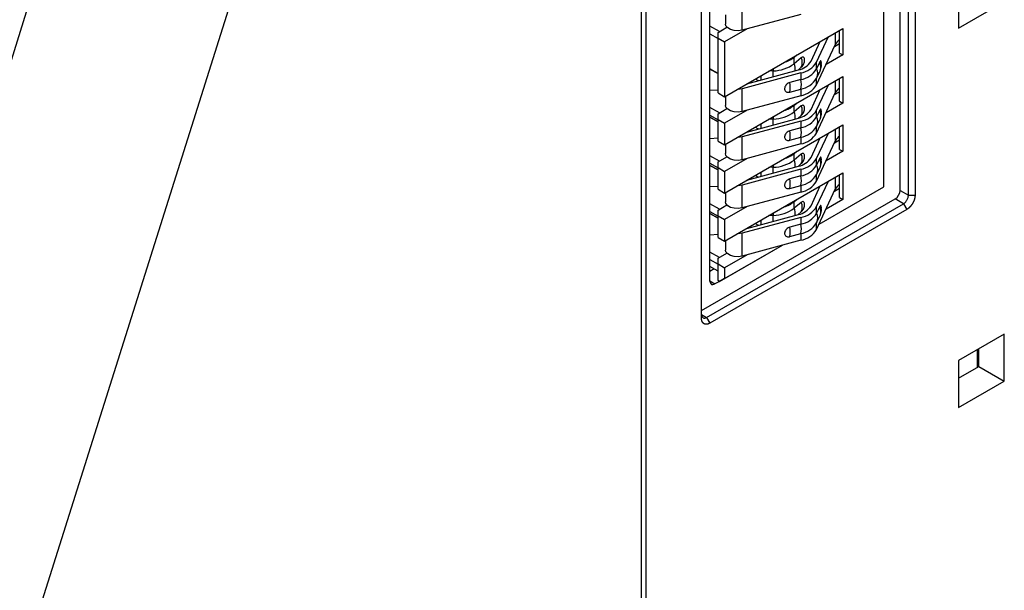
# Model space of a CAD drawing. Header units: millimetres. Extents: x 0 to 594, y 0 to 420.
# Tile 88 of 94: x 522 to 565, y 324 to 348. Entities that reach past the tile are written whole.
import ezdxf

# ---------------------------------------------------------------- set-up
doc = ezdxf.new("R2010")
doc.units = ezdxf.units.MM

msp = doc.modelspace()

# ---------------------------------------------------------------- linework, layer by layer
at = {"color": 7, "linetype": 'Continuous', "lineweight": 25}
for p, q in [((559.345, 340.96), (559.345, 364.55)), ((548.903, 289.994), (548.903, 359.645)), ((549.115, 289.871), (549.115, 359.522)), ((560.044, 340.802), (560.044, 354.358)), ((560.401, 340.596), (560.401, 354.152)), ((560.689, 354.152), (560.689, 340.596)), ((551.859, 336.893), (551.859, 350.45)), ((562.563, 349.804), (562.563, 347.777)), ((531.397, 349.46), (522.834, 322.308)), ((551.496, 335.289), (551.496, 348.846)), ((553.242, 347.697), (553.242, 348.677)), ((562.563, 347.777), (564.532, 348.914)), ((522.411, 348.47), (512.943, 318.447)), ((552.531, 348.364), (552.531, 347.959)), ((555.772, 348.378), (553.242, 347.697)), ((552.264, 347.638), (551.859, 347.872)), ((552.204, 347.603), (552.588, 347.825)), ((552.486, 344.835), (557.578, 347.774)), ((553.455, 347.754), (552.486, 347.195)), ((557.436, 346.713), (557.436, 347.693)), ((557.578, 347.774), (557.578, 346.631)), ((551.859, 347.545), (552.204, 347.346)), ((552.204, 347.358), (552.204, 347.603)), ((552.204, 344.999), (552.204, 347.358)), ((552.204, 347.358), (552.486, 347.195)), ((556.452, 346.322), (556.96, 347.418)), ((557.255, 347.588), (557.255, 347.073)), ((552.486, 347.195), (552.486, 344.835)), ((556.21, 346.36), (556.607, 347.214)), ((556.452, 345.342), (557.255, 347.073)), ((557.219, 346.996), (557.436, 347.121)), ((555.489, 346.541), (555.596, 346.63)), ((555.489, 346.255), (555.489, 346.541)), ((555.791, 346.509), (555.489, 346.255)), ((557.578, 346.631), (556.857, 346.215)), ((557.436, 346.713), (557.578, 346.631)), ((552.204, 345.827), (551.859, 346.027)), ((551.859, 346.026), (552.204, 345.827)), ((553.442, 345.387), (555.667, 345.986)), ((554.579, 346.043), (554.579, 345.946)), ((555.649, 345.981), (555.791, 346.1)), ((556.589, 346.333), (556.452, 346.036)), ((556.452, 346.036), (556.452, 346.322)), ((552.486, 342.761), (557.578, 345.7)), ((555.772, 345.855), (553.242, 345.174)), ((554.579, 345.946), (554.391, 345.935)), ((555.772, 345.569), (555.296, 345.441)), ((555.772, 345.855), (555.772, 345.569)), ((556.462, 345.648), (556.452, 345.628)), ((556.452, 345.342), (556.452, 345.628)), ((556.462, 345.648), (556.599, 345.945)), ((557.436, 344.639), (557.436, 345.619)), ((557.578, 345.7), (557.578, 344.557)), ((552.204, 345.12), (551.859, 345.1)), ((553.242, 344.194), (553.242, 345.174)), ((553.561, 345.456), (553.561, 345.419)), ((555.296, 345.033), (555.772, 345.161)), ((555.772, 345.161), (555.772, 344.875)), ((556.21, 344.286), (556.607, 345.14)), ((556.452, 344.248), (556.96, 345.344)), ((557.255, 345.514), (557.255, 344.999)), ((552.204, 344.999), (552.486, 344.835)), ((552.531, 344.861), (552.531, 344.456)), ((555.772, 344.875), (553.242, 344.194)), ((556.452, 343.268), (557.255, 344.999)), ((557.219, 344.922), (557.436, 345.047)), ((552.264, 344.135), (551.859, 344.369)), ((552.204, 344.1), (552.588, 344.322)), ((555.489, 344.467), (555.596, 344.556)), ((555.489, 344.181), (555.489, 344.467)), ((555.791, 344.435), (555.489, 344.181)), ((556.589, 344.259), (556.452, 343.962)), ((557.578, 344.557), (556.857, 344.141)), ((557.436, 344.639), (557.578, 344.557)), ((551.859, 344.042), (552.204, 343.843)), ((552.204, 343.753), (551.859, 343.953)), ((551.859, 343.952), (552.204, 343.753)), ((552.204, 343.856), (552.204, 344.1)), ((552.204, 342.925), (552.204, 343.856)), ((552.204, 343.856), (552.486, 343.692)), ((553.455, 344.251), (552.486, 343.692)), ((553.442, 343.313), (555.667, 343.912)), ((554.579, 343.872), (554.391, 343.861)), ((554.579, 343.969), (554.579, 343.872)), ((555.649, 343.907), (555.791, 344.026)), ((556.452, 343.962), (556.452, 344.248)), ((556.462, 343.574), (556.599, 343.871)), ((552.486, 343.692), (552.486, 342.761)), ((552.486, 340.687), (557.578, 343.626)), ((555.772, 343.781), (553.242, 343.1)), ((555.772, 343.495), (555.296, 343.367)), ((555.772, 343.781), (555.772, 343.495)), ((556.462, 343.574), (556.452, 343.554)), ((556.452, 343.268), (556.452, 343.554)), ((557.255, 343.44), (557.255, 342.925)), ((557.436, 342.565), (557.436, 343.545)), ((557.578, 343.626), (557.578, 342.483)), ((552.204, 343.045), (551.859, 343.026)), ((553.242, 342.12), (553.242, 343.1)), ((553.561, 343.382), (553.561, 343.345)), ((555.296, 342.959), (555.772, 343.087)), ((555.772, 343.087), (555.772, 342.801)), ((556.21, 342.212), (556.607, 343.066)), ((556.452, 342.174), (556.96, 343.27)), ((552.204, 342.925), (552.486, 342.761)), ((552.531, 342.787), (552.531, 342.382)), ((555.772, 342.801), (553.242, 342.12)), ((556.452, 341.194), (557.255, 342.925)), ((557.219, 342.848), (557.436, 342.973)), ((557.436, 342.565), (557.578, 342.483)), ((552.264, 342.061), (551.859, 342.295)), ((552.204, 342.026), (552.588, 342.248)), ((553.455, 342.177), (552.486, 341.618)), ((555.489, 342.393), (555.596, 342.482)), ((555.489, 342.107), (555.489, 342.393)), ((555.791, 342.36), (555.489, 342.107)), ((556.589, 342.185), (556.452, 341.888)), ((556.452, 341.888), (556.452, 342.174)), ((557.578, 342.483), (556.857, 342.067)), ((551.859, 341.968), (552.204, 341.769)), ((552.204, 341.679), (551.859, 341.878)), ((551.859, 341.878), (552.204, 341.679)), ((552.204, 341.782), (552.204, 342.026)), ((552.204, 341.782), (552.486, 341.618)), ((552.204, 340.851), (552.204, 341.782)), ((553.442, 341.239), (555.667, 341.838)), ((554.579, 341.798), (554.391, 341.787)), ((554.579, 341.895), (554.579, 341.798)), ((555.649, 341.833), (555.791, 341.952)), ((556.462, 341.5), (556.599, 341.797)), ((552.486, 341.618), (552.486, 340.687)), ((552.486, 338.613), (557.578, 341.552)), ((555.772, 341.707), (553.242, 341.026)), ((553.561, 341.308), (553.561, 341.271)), ((555.772, 341.421), (555.296, 341.293)), ((555.772, 341.707), (555.772, 341.421)), ((556.462, 341.5), (556.452, 341.48)), ((556.452, 341.194), (556.452, 341.48)), ((557.255, 341.366), (557.255, 340.851)), ((557.436, 340.491), (557.436, 341.471)), ((557.578, 341.552), (557.578, 340.409)), ((552.204, 340.971), (551.859, 340.952)), ((553.242, 340.046), (553.242, 341.026)), ((555.296, 340.885), (555.772, 341.013)), ((555.772, 341.013), (555.772, 340.727)), ((556.21, 340.138), (556.607, 340.992)), ((556.452, 340.1), (556.96, 341.196)), ((556.559, 339.352), (559.345, 340.96)), ((556.559, 339.352), (559.345, 340.96)), ((557.219, 340.774), (557.436, 340.899)), ((559.345, 340.96), (559.345, 340.96)), ((552.204, 340.851), (552.486, 340.687)), ((552.531, 340.713), (552.531, 340.308)), ((555.772, 340.727), (553.242, 340.046)), ((556.452, 339.12), (557.255, 340.851)), ((557.436, 340.491), (557.578, 340.409)), ((560.044, 340.802), (560.401, 340.596)), ((560.401, 340.596), (560.689, 340.596)), ((551.496, 335.623), (559.832, 340.434)), ((551.709, 335.333), (560.189, 340.228)), ((552.264, 339.987), (551.859, 340.221)), ((552.204, 339.952), (552.588, 340.174)), ((553.455, 340.103), (552.486, 339.544)), ((555.489, 340.319), (555.596, 340.408)), ((555.489, 340.033), (555.489, 340.319)), ((555.791, 340.286), (555.489, 340.033)), ((556.589, 340.111), (556.452, 339.814)), ((556.452, 339.814), (556.452, 340.1)), ((557.578, 340.409), (556.857, 339.993)), ((560.189, 340.228), (559.832, 340.434)), ((560.189, 340.228), (560.333, 339.979)), ((560.333, 339.979), (551.852, 335.083)), ((551.859, 339.894), (552.204, 339.695)), ((552.204, 339.605), (551.859, 339.804)), ((551.859, 339.804), (552.204, 339.605)), ((552.204, 339.708), (552.204, 339.952)), ((552.204, 338.777), (552.204, 339.708)), ((552.204, 339.708), (552.486, 339.544)), ((555.772, 339.633), (553.242, 338.952)), ((553.442, 339.165), (555.667, 339.764)), ((554.579, 339.724), (554.391, 339.713)), ((554.579, 339.821), (554.579, 339.724)), ((555.649, 339.759), (555.791, 339.878)), ((555.772, 339.633), (555.772, 339.347)), ((556.462, 339.426), (556.599, 339.723)), ((552.486, 339.544), (552.486, 338.613)), ((553.561, 339.234), (553.561, 339.197)), ((555.772, 339.347), (555.296, 339.219)), ((556.462, 339.426), (556.452, 339.406)), ((556.452, 339.12), (556.452, 339.406)), ((552.204, 338.897), (551.859, 338.878)), ((552.204, 338.777), (552.486, 338.613)), ((553.242, 337.972), (553.242, 338.952)), ((555.296, 338.811), (555.772, 338.939)), ((555.772, 338.939), (555.772, 338.653)), ((552.274, 336.878), (554.979, 338.44)), ((552.486, 337.001), (554.979, 338.439)), ((552.531, 338.639), (552.531, 338.234)), ((555.772, 338.653), (553.242, 337.972)), ((552.264, 337.913), (551.859, 338.147)), ((552.204, 337.878), (552.588, 338.1)), ((553.455, 338.029), (552.486, 337.47)), ((551.859, 337.82), (552.204, 337.621)), ((552.204, 337.327), (551.859, 337.526)), ((552.204, 337.633), (552.204, 337.878)), ((552.204, 337.633), (552.486, 337.47)), ((552.204, 336.919), (552.204, 337.633)), ((552.486, 337.47), (552.486, 337.001)), ((552.044, 337.42), (551.859, 337.313)), ((551.859, 336.902), (552.071, 336.771)), ((552.266, 336.883), (552.071, 336.771)), ((552.274, 336.878), (552.204, 336.919)), ((552.486, 337.001), (552.274, 336.878)), ((551.496, 335.464), (551.709, 335.333)), ((551.709, 335.333), (551.852, 335.083)), ((564.532, 334.61), (562.563, 333.473)), ((564.532, 332.583), (564.532, 334.61)), ((563.376, 333.183), (563.376, 333.943)), ((563.434, 333.217), (563.434, 333.976)), ((562.563, 333.473), (562.563, 331.447)), ((562.563, 332.714), (563.434, 333.217)), ((563.434, 333.217), (564.532, 332.583)), ((562.563, 331.447), (564.532, 332.583))]:
    msp.add_line(p, q, dxfattribs=at)
at = {"color": 7, "linetype": 'Continuous', "lineweight": 25, "flags": 128}
for points in [[(553.242, 347.697), (553.075, 347.671), (552.902, 347.68), (552.744, 347.722), (552.621, 347.793), (552.548, 347.884), (552.531, 347.959)], [(556.602, 345.958), (556.611, 345.983), (556.63, 346.057), (556.644, 346.139), (556.652, 346.22), (556.654, 346.291), (556.648, 346.344), (556.635, 346.372), (556.617, 346.373), (556.596, 346.347), (556.589, 346.333), (556.589, 346.333)], [(553.242, 345.174), (553.075, 345.148), (553.026, 345.147)], [(553.242, 344.194), (553.075, 344.168), (552.902, 344.177), (552.744, 344.219), (552.621, 344.29), (552.548, 344.381), (552.531, 344.456)], [(556.602, 343.884), (556.611, 343.909), (556.63, 343.983), (556.644, 344.065), (556.652, 344.146), (556.654, 344.217), (556.648, 344.27), (556.635, 344.298), (556.617, 344.299), (556.596, 344.273), (556.589, 344.259), (556.589, 344.259)], [(553.242, 343.1), (553.075, 343.074), (553.026, 343.073)], [(553.242, 342.12), (553.075, 342.094), (552.902, 342.103), (552.744, 342.145), (552.621, 342.216), (552.548, 342.307), (552.531, 342.382)], [(556.602, 341.81), (556.611, 341.835), (556.63, 341.909), (556.644, 341.991), (556.652, 342.072), (556.654, 342.143), (556.648, 342.196), (556.635, 342.224), (556.617, 342.225), (556.596, 342.199), (556.589, 342.185), (556.589, 342.185)], [(553.242, 341.026), (553.075, 341), (553.026, 340.999)], [(553.242, 340.046), (553.075, 340.02), (552.902, 340.029), (552.744, 340.071), (552.621, 340.142), (552.548, 340.233), (552.531, 340.308)], [(556.602, 339.736), (556.611, 339.761), (556.63, 339.835), (556.644, 339.917), (556.652, 339.998), (556.654, 340.069), (556.648, 340.122), (556.635, 340.15), (556.617, 340.151), (556.596, 340.125), (556.589, 340.111), (556.589, 340.111)], [(553.242, 338.952), (553.075, 338.926), (553.026, 338.925)], [(553.242, 337.972), (553.075, 337.946), (552.902, 337.955), (552.744, 337.997), (552.621, 338.068), (552.548, 338.159), (552.531, 338.234)]]:
    msp.add_lwpolyline(points, dxfattribs=at)
at = {"color": 7, "linetype": 'Continuous', "lineweight": 25}
for centre, radius, start, end in [((557.739, 346.831), 0.542, 124.0286, 153.4004), ((554.683, 347.561), 1.3, 286.1219, 308.3208), ((555.309, 346.304), 0.524, 337.0637, 22.9363), ((554.55, 347.524), 1.579, 271.0538, 306.5072), ((554.937, 346.04), 0.593, 351.0202, 21.3203), ((555.519, 346.782), 0.81, 280.4973, 328.5574), ((555.588, 346.85), 1.012, 280.4973, 328.5574), ((555.588, 346.564), 1.012, 280.4973, 328.5574), ((556.041, 345.832), 0.459, 336.4591, 26.5015), ((556.179, 346.129), 0.459, 336.4591, 26.5015), ((550.338, 345.687), 3.722, 357.9306, 0.8739), ((548.645, 345.708), 5.938, 359.8709, 2.2964), ((555.588, 346.156), 1.012, 280.4973, 328.5574), ((554.815, 345.365), 0.979, 347.9604, 12.0396), ((554.339, 345.237), 0.979, 347.9604, 12.0396), ((555.588, 345.87), 1.012, 280.4973, 328.5574), ((557.739, 344.757), 0.542, 124.0286, 153.4004), ((554.683, 345.487), 1.3, 286.1219, 308.3208), ((555.519, 344.708), 0.81, 280.4973, 328.5574), ((555.309, 344.23), 0.524, 337.0637, 22.9363), ((556.179, 344.055), 0.459, 336.4591, 26.5015), ((554.55, 345.45), 1.579, 271.0538, 306.5072), ((548.645, 343.634), 5.938, 359.8709, 2.2964), ((554.937, 343.966), 0.593, 351.0202, 21.3203), ((555.588, 344.776), 1.012, 280.4973, 328.5574), ((555.588, 344.49), 1.012, 280.4973, 328.5574), ((556.041, 343.758), 0.459, 336.4591, 26.5015), ((550.338, 343.613), 3.722, 357.9306, 0.8739), ((555.588, 344.082), 1.012, 280.4973, 328.5574), ((554.815, 343.291), 0.979, 347.9604, 12.0396), ((554.339, 343.163), 0.979, 347.9604, 12.0396), ((555.588, 343.796), 1.012, 280.4973, 328.5574), ((557.739, 342.683), 0.542, 124.0286, 153.4004), ((554.683, 343.413), 1.3, 286.1219, 308.3208), ((555.519, 342.634), 0.81, 280.4973, 328.5574), ((555.588, 342.702), 1.012, 280.4973, 328.5574), ((555.309, 342.156), 0.524, 337.0637, 22.9363), ((556.179, 341.981), 0.459, 336.4591, 26.5015), ((554.55, 343.376), 1.579, 271.0538, 306.5072), ((548.645, 341.56), 5.938, 359.8709, 2.2964), ((554.937, 341.892), 0.593, 351.0202, 21.3203), ((555.588, 342.416), 1.012, 280.4973, 328.5574), ((556.041, 341.684), 0.459, 336.4591, 26.5015), ((550.338, 341.539), 3.722, 357.9306, 0.8739), ((554.339, 341.089), 0.979, 347.9604, 12.0396), ((555.588, 342.008), 1.012, 280.4973, 328.5574), ((554.815, 341.217), 0.979, 347.9604, 12.0396), ((555.588, 341.722), 1.012, 280.4973, 328.5574), ((557.739, 340.609), 0.542, 124.0286, 153.4004), ((554.55, 341.302), 1.579, 271.0538, 306.5072), ((554.683, 341.339), 1.3, 286.1219, 308.3208), ((554.937, 339.818), 0.593, 351.0202, 21.3203), ((555.519, 340.56), 0.81, 280.4973, 328.5574), ((555.588, 340.628), 1.012, 280.4973, 328.5574), ((555.309, 340.082), 0.524, 337.0637, 22.9363), ((556.179, 339.907), 0.459, 336.4591, 26.5015), ((548.645, 339.486), 5.938, 359.8709, 2.2964), ((555.588, 340.342), 1.012, 280.4973, 328.5574), ((556.041, 339.61), 0.459, 336.4591, 26.5015), ((550.338, 339.465), 3.722, 357.9306, 0.8739), ((554.339, 339.015), 0.979, 347.9604, 12.0396), ((555.588, 339.934), 1.012, 280.4973, 328.5574), ((554.815, 339.143), 0.979, 347.9604, 12.0396), ((555.588, 339.648), 1.012, 280.4973, 328.5574)]:
    msp.add_arc(centre, radius, start, end, dxfattribs=at)
for centre, ratio, start_param, end_param in [((559.832, 340.679), 0.577557, 3.927062, 5.497554), ((552.071, 337.016), 0.577206, 2.356266, 3.926757)]:
    msp.add_ellipse(centre, major_axis=(0.15, 0.26), ratio=ratio, start_param=start_param, end_param=end_param, dxfattribs=at)
for points, knots in [([(555.791, 346.1), (555.807, 346.116), (555.839, 346.147), (555.881, 346.218), (555.913, 346.297), (555.932, 346.377), (555.934, 346.449), (555.921, 346.504), (555.892, 346.538), (555.853, 346.544), (555.817, 346.529), (555.796, 346.512), (555.791, 346.509)], [0, 0, 0, 0, 0.107372, 0.214745, 0.322117, 0.42949, 0.536862, 0.644235, 0.751607, 0.85898, 0.966352, 1, 1, 1, 1]), ([(556.595, 345.947), (556.601, 345.957), (556.649, 346.032), (556.673, 346.172), (556.647, 346.289), (556.638, 346.332)], [0, 0, 0, 0, 0.089185, 0.673034, 1, 1, 1, 1]), ([(553.832, 345.612), (553.832, 345.612), (553.84, 345.59), (553.878, 345.555), (553.925, 345.533), (553.947, 345.523)], [0, 0, 0, 0, 0.011782, 0.512966, 1, 1, 1, 1]), ([(555.296, 345.441), (555.271, 345.432), (555.22, 345.414), (555.152, 345.36), (555.1, 345.295), (555.071, 345.222), (555.067, 345.151), (555.089, 345.09), (555.134, 345.045), (555.197, 345.022), (555.255, 345.023), (555.288, 345.031), (555.296, 345.033)], [0, 0, 0, 0, 0.107372, 0.214745, 0.322117, 0.42949, 0.536862, 0.644235, 0.751607, 0.85898, 0.966352, 1, 1, 1, 1]), ([(555.791, 344.026), (555.807, 344.042), (555.839, 344.073), (555.881, 344.144), (555.913, 344.223), (555.932, 344.303), (555.934, 344.375), (555.921, 344.43), (555.892, 344.464), (555.853, 344.47), (555.817, 344.455), (555.796, 344.438), (555.791, 344.435)], [0, 0, 0, 0, 0.107372, 0.214745, 0.322117, 0.42949, 0.536862, 0.644235, 0.751607, 0.85898, 0.966352, 1, 1, 1, 1]), ([(556.595, 343.873), (556.601, 343.883), (556.649, 343.958), (556.673, 344.098), (556.647, 344.215), (556.638, 344.258)], [0, 0, 0, 0, 0.0891845, 0.6730342, 1, 1, 1, 1]), ([(553.832, 343.538), (553.832, 343.538), (553.84, 343.516), (553.878, 343.481), (553.925, 343.459), (553.947, 343.449)], [0, 0, 0, 0, 0.011782, 0.512966, 1, 1, 1, 1]), ([(555.296, 343.367), (555.271, 343.358), (555.22, 343.34), (555.152, 343.286), (555.1, 343.221), (555.071, 343.148), (555.067, 343.077), (555.089, 343.016), (555.134, 342.971), (555.197, 342.948), (555.255, 342.949), (555.288, 342.957), (555.296, 342.959)], [0, 0, 0, 0, 0.107372, 0.214745, 0.322117, 0.42949, 0.536862, 0.644235, 0.751607, 0.85898, 0.966352, 1, 1, 1, 1]), ([(555.791, 341.952), (555.807, 341.968), (555.839, 341.999), (555.881, 342.07), (555.913, 342.149), (555.932, 342.229), (555.934, 342.301), (555.921, 342.356), (555.892, 342.39), (555.853, 342.396), (555.817, 342.381), (555.796, 342.364), (555.791, 342.36)], [0, 0, 0, 0, 0.107372, 0.214745, 0.322117, 0.42949, 0.536862, 0.644235, 0.751607, 0.85898, 0.966352, 1, 1, 1, 1]), ([(556.595, 341.799), (556.601, 341.809), (556.649, 341.884), (556.673, 342.024), (556.647, 342.141), (556.638, 342.184)], [0, 0, 0, 0, 0.089185, 0.673034, 1, 1, 1, 1]), ([(553.832, 341.464), (553.832, 341.464), (553.84, 341.442), (553.878, 341.407), (553.925, 341.385), (553.947, 341.375)], [0, 0, 0, 0, 0.011782, 0.512966, 1, 1, 1, 1]), ([(555.296, 341.293), (555.271, 341.284), (555.22, 341.266), (555.152, 341.212), (555.1, 341.147), (555.071, 341.074), (555.067, 341.003), (555.089, 340.942), (555.134, 340.897), (555.197, 340.874), (555.255, 340.875), (555.288, 340.883), (555.296, 340.885)], [0, 0, 0, 0, 0.107372, 0.214745, 0.322117, 0.42949, 0.536862, 0.644235, 0.751607, 0.85898, 0.966352, 1, 1, 1, 1]), ([(560.189, 340.228), (560.198, 340.234), (560.217, 340.246), (560.245, 340.268), (560.289, 340.31), (560.344, 340.384), (560.383, 340.474), (560.399, 340.545), (560.4, 340.579), (560.401, 340.596)], [0, 0, 0, 0, 0.086027, 0.169627, 0.2508, 0.500112, 0.749424, 0.871962, 1, 1, 1, 1]), ([(560.689, 340.596), (560.689, 340.594), (560.689, 340.591), (560.689, 340.585), (560.689, 340.58), (560.688, 340.575), (560.688, 340.57), (560.688, 340.565), (560.688, 340.56), (560.687, 340.554), (560.687, 340.549), (560.686, 340.544), (560.686, 340.538), (560.685, 340.533), (560.684, 340.528), (560.684, 340.522), (560.683, 340.517), (560.682, 340.511), (560.681, 340.506), (560.68, 340.501), (560.679, 340.495), (560.678, 340.49), (560.677, 340.484), (560.676, 340.478), (560.675, 340.473), (560.673, 340.467), (560.672, 340.462), (560.671, 340.456), (560.669, 340.451), (560.668, 340.445), (560.667, 340.439), (560.665, 340.434), (560.663, 340.428), (560.662, 340.423), (560.66, 340.417), (560.658, 340.411), (560.656, 340.406), (560.655, 340.4), (560.653, 340.394), (560.651, 340.389), (560.649, 340.383), (560.647, 340.378), (560.645, 340.372), (560.643, 340.366), (560.64, 340.361), (560.638, 340.355), (560.636, 340.349), (560.634, 340.344), (560.631, 340.338), (560.629, 340.333), (560.626, 340.327), (560.624, 340.321), (560.621, 340.316), (560.619, 340.31), (560.616, 340.305), (560.613, 340.299), (560.611, 340.294), (560.608, 340.288), (560.605, 340.283), (560.602, 340.277), (560.6, 340.272), (560.597, 340.266), (560.594, 340.261), (560.591, 340.255), (560.588, 340.25), (560.585, 340.245), (560.581, 340.239), (560.578, 340.234), (560.575, 340.229), (560.572, 340.223), (560.569, 340.218), (560.565, 340.213), (560.562, 340.208), (560.559, 340.203), (560.555, 340.197), (560.552, 340.192), (560.548, 340.187), (560.545, 340.182), (560.541, 340.177), (560.538, 340.172), (560.534, 340.167), (560.531, 340.162), (560.527, 340.158), (560.523, 340.153), (560.52, 340.148), (560.516, 340.143), (560.512, 340.138), (560.508, 340.134), (560.504, 340.129), (560.501, 340.124), (560.497, 340.12), (560.493, 340.115), (560.489, 340.111), (560.485, 340.106), (560.481, 340.102), (560.477, 340.097), (560.473, 340.093), (560.469, 340.089), (560.465, 340.085), (560.461, 340.08), (560.457, 340.076), (560.453, 340.072), (560.449, 340.068), (560.444, 340.064), (560.44, 340.06), (560.436, 340.056), (560.432, 340.052), (560.428, 340.049), (560.424, 340.045), (560.419, 340.041), (560.415, 340.038), (560.411, 340.034), (560.407, 340.03), (560.402, 340.027), (560.398, 340.023), (560.394, 340.02), (560.389, 340.017), (560.385, 340.014), (560.381, 340.01), (560.376, 340.007), (560.372, 340.004), (560.368, 340.001), (560.363, 339.998), (560.359, 339.995), (560.355, 339.992), (560.35, 339.989), (560.346, 339.987), (560.342, 339.984), (560.337, 339.981), (560.334, 339.98), (560.333, 339.979)], [0, 0, 0, 0, 0.0078133, 0.0156265, 0.0234397, 0.0312528, 0.0390659, 0.046879, 0.0546921, 0.0625051, 0.0703181, 0.0781311, 0.0859441, 0.093757, 0.1015699, 0.1093828, 0.1171957, 0.1250085, 0.1328214, 0.1406341, 0.1484469, 0.1562596, 0.1640722, 0.1718849, 0.1796975, 0.1875101, 0.1953227, 0.2031352, 0.2109477, 0.2187602, 0.2265727, 0.2343852, 0.2421976, 0.2500101, 0.2578226, 0.265635, 0.2734473, 0.2812597, 0.289072, 0.2968843, 0.3046965, 0.3125088, 0.320321, 0.3281333, 0.3359455, 0.3437577, 0.3515699, 0.3593821, 0.3671943, 0.3750065, 0.3828187, 0.3906308, 0.3984429, 0.4062551, 0.4140672, 0.4218792, 0.4296913, 0.4375034, 0.4453155, 0.4531276, 0.4609396, 0.4687517, 0.4765637, 0.4843758, 0.4921879, 0.5, 0.5078121, 0.5156242, 0.5234363, 0.5312483, 0.5390604, 0.5468724, 0.5546845, 0.5624966, 0.5703087, 0.5781208, 0.5859328, 0.5937449, 0.6015571, 0.6093692, 0.6171813, 0.6249935, 0.6328057, 0.6406179, 0.6484301, 0.6562423, 0.6640545, 0.6718667, 0.679679, 0.6874912, 0.6953035, 0.7031157, 0.710928, 0.7187403, 0.7265527, 0.734365, 0.7421774, 0.7499899, 0.7578024, 0.7656148, 0.7734273, 0.7812398, 0.7890523, 0.7968648, 0.8046773, 0.8124899, 0.8203025, 0.8281151, 0.8359278, 0.8437404, 0.8515531, 0.8593659, 0.8671786, 0.8749915, 0.8828043, 0.8906172, 0.8984301, 0.906243, 0.9140559, 0.9218689, 0.9296819, 0.9374949, 0.9453079, 0.953121, 0.9609341, 0.9687472, 0.9765603, 0.9843735, 0.9921867, 1, 1, 1, 1]), ([(555.791, 339.878), (555.807, 339.894), (555.839, 339.925), (555.881, 339.996), (555.913, 340.075), (555.932, 340.155), (555.934, 340.227), (555.921, 340.282), (555.892, 340.316), (555.853, 340.322), (555.817, 340.307), (555.796, 340.29), (555.791, 340.286)], [0, 0, 0, 0, 0.107372, 0.214745, 0.322117, 0.42949, 0.536862, 0.644235, 0.751607, 0.85898, 0.966352, 1, 1, 1, 1]), ([(556.595, 339.725), (556.601, 339.735), (556.649, 339.81), (556.673, 339.95), (556.647, 340.067), (556.638, 340.11)], [0, 0, 0, 0, 0.0891845, 0.6730342, 1, 1, 1, 1]), ([(553.832, 339.39), (553.832, 339.39), (553.84, 339.367), (553.878, 339.333), (553.925, 339.311), (553.947, 339.301)], [0, 0, 0, 0, 0.011782, 0.512966, 1, 1, 1, 1]), ([(555.296, 339.219), (555.271, 339.21), (555.22, 339.192), (555.152, 339.138), (555.1, 339.073), (555.071, 339), (555.067, 338.929), (555.089, 338.868), (555.134, 338.823), (555.197, 338.8), (555.255, 338.801), (555.288, 338.809), (555.296, 338.811)], [0, 0, 0, 0, 0.107372, 0.214745, 0.322117, 0.42949, 0.536862, 0.644235, 0.751607, 0.85898, 0.966352, 1, 1, 1, 1]), ([(551.496, 335.455), (551.497, 335.444), (551.498, 335.423), (551.504, 335.395), (551.519, 335.353), (551.556, 335.31), (551.614, 335.299), (551.667, 335.311), (551.694, 335.325), (551.709, 335.333)], [0, 0, 0, 0, 0.086027, 0.169627, 0.2508, 0.500112, 0.749424, 0.871962, 1, 1, 1, 1]), ([(551.852, 335.083), (551.851, 335.082), (551.848, 335.081), (551.844, 335.078), (551.839, 335.076), (551.835, 335.074), (551.831, 335.071), (551.826, 335.069), (551.822, 335.067), (551.818, 335.065), (551.813, 335.063), (551.809, 335.061), (551.805, 335.059), (551.8, 335.058), (551.796, 335.056), (551.792, 335.054), (551.787, 335.053), (551.783, 335.051), (551.779, 335.05), (551.774, 335.048), (551.77, 335.047), (551.766, 335.046), (551.762, 335.045), (551.757, 335.043), (551.753, 335.042), (551.749, 335.041), (551.745, 335.04), (551.741, 335.04), (551.737, 335.039), (551.733, 335.038), (551.728, 335.037), (551.724, 335.037), (551.72, 335.036), (551.716, 335.036), (551.712, 335.036), (551.708, 335.035), (551.704, 335.035), (551.7, 335.035), (551.696, 335.035), (551.692, 335.035), (551.688, 335.035), (551.685, 335.035), (551.681, 335.035), (551.677, 335.035), (551.673, 335.036), (551.669, 335.036), (551.666, 335.037), (551.662, 335.037), (551.658, 335.038), (551.655, 335.038), (551.651, 335.039), (551.647, 335.04), (551.644, 335.041), (551.64, 335.042), (551.637, 335.043), (551.633, 335.044), (551.63, 335.045), (551.627, 335.046), (551.623, 335.048), (551.62, 335.049), (551.617, 335.05), (551.613, 335.052), (551.61, 335.053), (551.607, 335.055), (551.604, 335.057), (551.601, 335.058), (551.598, 335.06), (551.595, 335.062), (551.592, 335.064), (551.589, 335.066), (551.586, 335.068), (551.583, 335.07), (551.58, 335.072), (551.577, 335.075), (551.574, 335.077), (551.572, 335.079), (551.569, 335.082), (551.566, 335.084), (551.564, 335.087), (551.561, 335.09), (551.559, 335.092), (551.556, 335.095), (551.554, 335.098), (551.552, 335.101), (551.549, 335.104), (551.547, 335.107), (551.545, 335.11), (551.543, 335.113), (551.541, 335.116), (551.538, 335.119), (551.536, 335.123), (551.534, 335.126), (551.532, 335.129), (551.531, 335.133), (551.529, 335.136), (551.527, 335.14), (551.525, 335.144), (551.524, 335.147), (551.522, 335.151), (551.52, 335.155), (551.519, 335.159), (551.517, 335.162), (551.516, 335.166), (551.514, 335.17), (551.513, 335.174), (551.512, 335.178), (551.511, 335.183), (551.509, 335.187), (551.508, 335.191), (551.507, 335.195), (551.506, 335.199), (551.505, 335.204), (551.504, 335.208), (551.503, 335.213), (551.502, 335.217), (551.502, 335.222), (551.501, 335.226), (551.5, 335.231), (551.5, 335.235), (551.499, 335.24), (551.499, 335.245), (551.498, 335.25), (551.498, 335.254), (551.497, 335.259), (551.497, 335.264), (551.497, 335.269), (551.497, 335.274), (551.497, 335.279), (551.496, 335.284), (551.496, 335.287), (551.496, 335.289)], [0, 0, 0, 0, 0.007813, 0.015627, 0.02344, 0.031253, 0.039066, 0.046879, 0.054692, 0.062505, 0.070318, 0.078131, 0.085944, 0.093757, 0.10157, 0.109383, 0.117196, 0.125009, 0.132821, 0.140634, 0.148447, 0.15626, 0.164072, 0.171885, 0.179697, 0.18751, 0.195323, 0.203135, 0.210948, 0.21876, 0.226573, 0.234385, 0.242198, 0.25001, 0.257823, 0.265635, 0.273447, 0.28126, 0.289072, 0.296884, 0.304697, 0.312509, 0.320321, 0.328133, 0.335945, 0.343758, 0.35157, 0.359382, 0.367194, 0.375006, 0.382819, 0.390631, 0.398443, 0.406255, 0.414067, 0.421879, 0.429691, 0.437503, 0.445315, 0.453128, 0.46094, 0.468752, 0.476564, 0.484376, 0.492188, 0.5, 0.507812, 0.515624, 0.523436, 0.531248, 0.53906, 0.546872, 0.554685, 0.562497, 0.570309, 0.578121, 0.585933, 0.593745, 0.601557, 0.609369, 0.617181, 0.624994, 0.632806, 0.640618, 0.64843, 0.656242, 0.664055, 0.671867, 0.679679, 0.687491, 0.695303, 0.703116, 0.710928, 0.71874, 0.726553, 0.734365, 0.742177, 0.74999, 0.757802, 0.765615, 0.773427, 0.78124, 0.789052, 0.796865, 0.804677, 0.81249, 0.820303, 0.828115, 0.835928, 0.84374, 0.851553, 0.859366, 0.867179, 0.874991, 0.882804, 0.890617, 0.89843, 0.906243, 0.914056, 0.921869, 0.929682, 0.937495, 0.945308, 0.953121, 0.960934, 0.968747, 0.97656, 0.984373, 0.992187, 1, 1, 1, 1])]:
    msp.add_open_spline(points, degree=3, knots=knots, dxfattribs=at)

doc.saveas('drawing.dxf')
